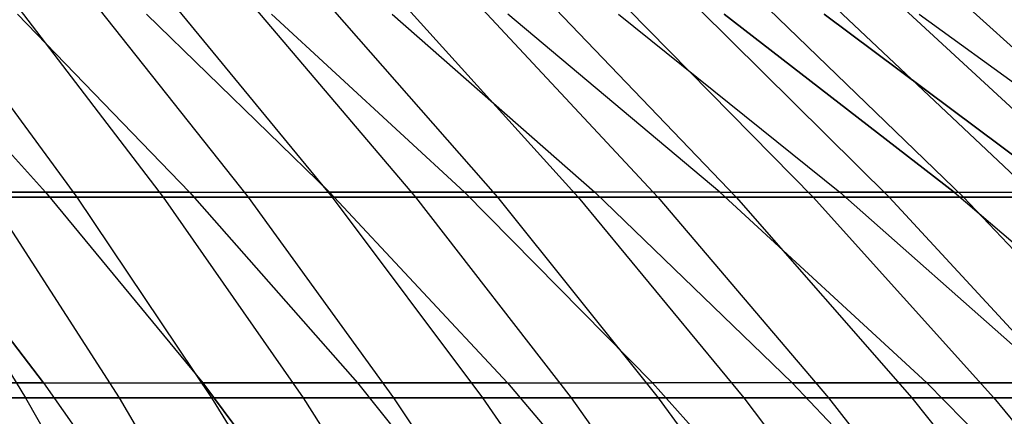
# Model space of a CAD drawing. Extents: x -125 to 125, y -143 to 0.
# Tile 201 of 241: x 15.06 to 22.1, y -34.46 to -31.63. Entities that reach past the tile are written whole.
import ezdxf

# ---------------------------------------------------------------- set-up
doc = ezdxf.new("R2010")
doc.units = 0
doc.header["$LTSCALE"] = 25.4
doc.layers.get('0').update_dxf_attribs({"linetype": 'CONTINUOUS'})

# ---------------------------------------------------------------- blocks, each defined once
blk = doc.blocks.new('NL2500026672_STL')
at = {"color": 0}
for p, q in [((14.096, -31.5853, -22.1263), (15.2486, -32.8588, -23.9355)), ((14.096, -31.5853, -22.1263), (15.2486, -32.8588, -23.9355)), ((14.096, -31.5853, 22.1263), (15.2486, -32.8588, 23.9355)), ((14.096, -31.5853, 22.1263), (15.2486, -32.8588, 23.9355)), ((14.4837, -31.548, 27.4879), (15.473, -32.8942, 29.3656)), ((14.4837, -31.548, 27.4879), (15.473, -32.8942, 29.3656)), ((15.0477, -31.5853, -21.4904), (16.2781, -32.8588, -23.2475)), ((15.0477, -31.5853, -21.4904), (16.2781, -32.8588, -23.2475)), ((16.2781, -32.8588, 23.2475), (15.0477, -31.5853, 21.4904)), ((16.2781, -32.8588, 23.2475), (15.0477, -31.5853, 21.4904)), ((15.06, -31.548, -27.1765), (16.0887, -32.8942, -29.0328)), ((15.06, -31.548, -27.1765), (16.0887, -32.8942, -29.0328)), ((15.6296, -31.548, 26.8529), (16.6972, -32.8942, 28.6872)), ((15.6296, -31.548, 26.8529), (16.6972, -32.8942, 28.6872)), ((15.9708, -31.5853, -20.8136), (17.2767, -32.8588, -22.5154)), ((15.9708, -31.5853, -20.8136), (17.2767, -32.8588, -22.5154)), ((15.9708, -31.5853, 20.8136), (17.2767, -32.8588, 22.5154)), ((15.9708, -31.5853, 20.8136), (17.2767, -32.8588, 22.5154)), ((17.2983, -32.8942, -28.3288), (16.1923, -31.548, -26.5174)), ((17.2983, -32.8942, -28.3288), (16.1923, -31.548, -26.5174)), ((16.7477, -31.548, 26.1702), (17.8917, -32.8942, 27.9578)), ((16.7477, -31.548, 26.1702), (17.8917, -32.8942, 27.9578)), ((16.8635, -31.5853, -20.0971), (18.2423, -32.8588, -21.7403)), ((16.8635, -31.5853, 20.0971), (18.2423, -32.8588, 21.7403)), ((16.8635, -31.5853, -20.0971), (18.2423, -32.8588, -21.7403)), ((16.8635, -31.5853, 20.0971), (18.2423, -32.8588, 21.7403)), ((17.2958, -31.548, -25.8112), (18.4772, -32.8942, -27.5744)), ((17.2958, -31.548, -25.8112), (18.4772, -32.8942, -27.5744)), ((17.7241, -31.5853, -19.3424), (19.1733, -32.8588, -20.9239)), ((17.7241, -31.5853, 19.3424), (19.1733, -32.8588, 20.9239)), ((17.7241, -31.5853, 19.3424), (19.1733, -32.8588, 20.9239)), ((17.7241, -31.5853, -19.3424), (19.1733, -32.8588, -20.9239)), ((17.8361, -31.548, 25.4409), (19.0544, -32.8942, 27.1787)), ((17.8361, -31.548, 25.4409), (19.0544, -32.8942, 27.1787)), ((18.3685, -31.548, -25.0592), (19.6232, -32.8942, -26.7709)), ((18.3685, -31.548, -25.0592), (19.6232, -32.8942, -26.7709)), ((20.0677, -32.8588, -20.0677), (18.5509, -31.5853, -18.5509)), ((20.0677, -32.8588, -20.0677), (18.5509, -31.5853, -18.5509)), ((20.0677, -32.8588, 20.0677), (18.5509, -31.5853, 18.5509)), ((20.0677, -32.8588, 20.0677), (18.5509, -31.5853, 18.5509)), ((18.8927, -31.548, 24.6663), (20.1833, -32.8942, 26.3512)), ((18.8927, -31.548, 24.6663), (20.1833, -32.8942, 26.3512)), ((19.3424, -31.5853, -17.7241), (20.9239, -32.8588, -19.1733)), ((19.3424, -31.5853, -17.7241), (20.9239, -32.8588, -19.1733)), ((19.3424, -31.5853, 17.7241), (20.9239, -32.8588, 19.1733)), ((19.3424, -31.5853, 17.7241), (20.9239, -32.8588, 19.1733)), ((19.4086, -31.548, -24.2625), (20.7343, -32.8942, -25.9199)), ((19.4086, -31.548, -24.2625), (20.7343, -32.8942, -25.9199)), ((19.9158, -31.548, 23.848), (21.2762, -32.8942, 25.477)), ((19.9158, -31.548, 23.848), (21.2762, -32.8942, 25.477)), ((20.0971, -31.5853, -16.8635), (21.7403, -32.8588, -18.2423)), ((20.0971, -31.5853, -16.8635), (21.7403, -32.8588, -18.2423)), ((21.7403, -32.8588, 18.2423), (20.0971, -31.5853, 16.8635)), ((21.7403, -32.8588, 18.2423), (20.0971, -31.5853, 16.8635)), ((21.8086, -32.8942, -25.0227), (20.4142, -31.548, -23.4228)), ((21.8086, -32.8942, -25.0227), (20.4142, -31.548, -23.4228)), ((20.8136, -31.5853, -15.9708), (22.5154, -32.8588, -17.2767)), ((20.8136, -31.5853, -15.9708), (22.5154, -32.8588, -17.2767)), ((22.5154, -32.8588, 17.2767), (20.8136, -31.5853, 15.9708)), ((22.5154, -32.8588, 17.2767), (20.8136, -31.5853, 15.9708)), ((20.9034, -31.548, 22.9872), (22.3313, -32.8942, 24.5574)), ((20.9034, -31.548, 22.9872), (22.3313, -32.8942, 24.5574)), ((21.3834, -31.548, -22.5414), (22.8441, -32.8942, -24.0811)), ((21.3834, -31.548, -22.5414), (22.8441, -32.8942, -24.0811)), ((21.4904, -31.5853, -15.0477), (23.2475, -32.8588, -16.2781)), ((21.4904, -31.5853, 15.0477), (23.2475, -32.8588, 16.2781)), ((21.4904, -31.5853, -15.0477), (23.2475, -32.8588, -16.2781)), ((21.4904, -31.5853, 15.0477), (23.2475, -32.8588, 16.2781)), ((21.8539, -31.548, 22.0855), (23.3467, -32.8942, 23.5941)), ((21.8539, -31.548, 22.0855), (23.3467, -32.8942, 23.5941)), ((14.19, -32.8588, -24.5778), (15.2486, -32.8588, -23.9355)), ((14.19, -32.8588, -24.5778), (15.2347, -34.2219, -26.3872)), ((14.19, -32.8588, -24.5778), (15.2347, -34.2219, -26.3872)), ((14.19, -32.8588, -24.5778), (15.2486, -32.8588, -23.9355)), ((15.2486, -32.8588, 23.9355), (14.19, -32.8588, 24.5778)), ((15.2347, -34.2219, 26.3872), (14.19, -32.8588, 24.5778)), ((15.2486, -32.8588, 23.9355), (14.19, -32.8588, 24.5778)), ((15.2347, -34.2219, 26.3872), (14.19, -32.8588, 24.5778)), ((15.2486, -32.8588, -23.9355), (16.2781, -32.8588, -23.2475)), ((15.2486, -32.8588, -23.9355), (16.3712, -34.2219, -25.6976)), ((15.2486, -32.8588, -23.9355), (16.3712, -34.2219, -25.6976)), ((15.2486, -32.8588, -23.9355), (16.2781, -32.8588, -23.2475)), ((16.2781, -32.8588, 23.2475), (15.2486, -32.8588, 23.9355)), ((15.2486, -32.8588, 23.9355), (16.3712, -34.2219, 25.6976)), ((16.2781, -32.8588, 23.2475), (15.2486, -32.8588, 23.9355)), ((15.2486, -32.8588, 23.9355), (16.3712, -34.2219, 25.6976)), ((16.2781, -32.8588, -23.2475), (17.2767, -32.8588, -22.5154)), ((16.2781, -32.8588, -23.2475), (17.4765, -34.2219, -24.959)), ((16.2781, -32.8588, -23.2475), (17.4765, -34.2219, -24.959)), ((16.2781, -32.8588, -23.2475), (17.2767, -32.8588, -22.5154)), ((16.2781, -32.8588, 23.2475), (17.4765, -34.2219, 24.959)), ((16.2781, -32.8588, 23.2475), (17.2767, -32.8588, 22.5154)), ((16.2781, -32.8588, 23.2475), (17.2767, -32.8588, 22.5154)), ((16.2781, -32.8588, 23.2475), (17.4765, -34.2219, 24.959)), ((17.2767, -32.8588, -22.5154), (18.2423, -32.8588, -21.7403)), ((17.2767, -32.8588, -22.5154), (18.5486, -34.2219, -24.173)), ((18.5486, -34.2219, 24.173), (17.2767, -32.8588, 22.5154)), ((18.2423, -32.8588, 21.7403), (17.2767, -32.8588, 22.5154)), ((18.5486, -34.2219, 24.173), (17.2767, -32.8588, 22.5154)), ((17.2767, -32.8588, -22.5154), (18.5486, -34.2219, -24.173)), ((17.2767, -32.8588, -22.5154), (18.2423, -32.8588, -21.7403)), ((18.2423, -32.8588, 21.7403), (17.2767, -32.8588, 22.5154)), ((18.2423, -32.8588, -21.7403), (19.1733, -32.8588, -20.9239)), ((18.2423, -32.8588, -21.7403), (19.5853, -34.2219, -23.3409)), ((19.1733, -32.8588, 20.9239), (18.2423, -32.8588, 21.7403)), ((18.2423, -32.8588, 21.7403), (19.5853, -34.2219, 23.3409)), ((18.2423, -32.8588, -21.7403), (19.1733, -32.8588, -20.9239)), ((18.2423, -32.8588, -21.7403), (19.5853, -34.2219, -23.3409)), ((18.2423, -32.8588, 21.7403), (19.5853, -34.2219, 23.3409)), ((19.1733, -32.8588, 20.9239), (18.2423, -32.8588, 21.7403)), ((20.5848, -34.2219, -22.4644), (19.1733, -32.8588, -20.9239)), ((20.5848, -34.2219, -22.4644), (19.1733, -32.8588, -20.9239)), ((20.0677, -32.8588, -20.0677), (19.1733, -32.8588, -20.9239)), ((20.0677, -32.8588, -20.0677), (19.1733, -32.8588, -20.9239)), ((20.0677, -32.8588, 20.0677), (19.1733, -32.8588, 20.9239)), ((19.1733, -32.8588, 20.9239), (20.5848, -34.2219, 22.4644)), ((20.0677, -32.8588, 20.0677), (19.1733, -32.8588, 20.9239)), ((19.1733, -32.8588, 20.9239), (20.5848, -34.2219, 22.4644)), ((20.0677, -32.8588, -20.0677), (21.5451, -34.2219, -21.5451)), ((20.0677, -32.8588, -20.0677), (20.9239, -32.8588, -19.1733)), ((20.0677, -32.8588, -20.0677), (21.5451, -34.2219, -21.5451)), ((20.0677, -32.8588, -20.0677), (20.9239, -32.8588, -19.1733)), ((20.0677, -32.8588, 20.0677), (20.9239, -32.8588, 19.1733)), ((20.0677, -32.8588, 20.0677), (21.5451, -34.2219, 21.5451)), ((20.0677, -32.8588, 20.0677), (20.9239, -32.8588, 19.1733)), ((20.0677, -32.8588, 20.0677), (21.5451, -34.2219, 21.5451)), ((20.9239, -32.8588, -19.1733), (21.7403, -32.8588, -18.2423)), ((20.9239, -32.8588, -19.1733), (22.4644, -34.2219, -20.5848)), ((20.9239, -32.8588, -19.1733), (22.4644, -34.2219, -20.5848)), ((20.9239, -32.8588, -19.1733), (21.7403, -32.8588, -18.2423)), ((21.7403, -32.8588, 18.2423), (20.9239, -32.8588, 19.1733)), ((22.4644, -34.2219, 20.5848), (20.9239, -32.8588, 19.1733)), ((21.7403, -32.8588, 18.2423), (20.9239, -32.8588, 19.1733)), ((22.4644, -34.2219, 20.5848), (20.9239, -32.8588, 19.1733)), ((21.7403, -32.8588, -18.2423), (22.5154, -32.8588, -17.2767)), ((21.7403, -32.8588, -18.2423), (23.3409, -34.2219, -19.5853)), ((21.7403, -32.8588, -18.2423), (23.3409, -34.2219, -19.5853)), ((21.7403, -32.8588, -18.2423), (22.5154, -32.8588, -17.2767)), ((21.7403, -32.8588, 18.2423), (22.5154, -32.8588, 17.2767)), ((21.7403, -32.8588, 18.2423), (23.3409, -34.2219, 19.5853)), ((21.7403, -32.8588, 18.2423), (23.3409, -34.2219, 19.5853)), ((21.7403, -32.8588, 18.2423), (22.5154, -32.8588, 17.2767)), ((14.2213, -32.8942, 29.9918), (15.473, -32.8942, 29.3656)), ((14.2213, -32.8942, 29.9918), (15.473, -32.8942, 29.3656)), ((14.2213, -32.8942, 29.9918), (15.1057, -34.3282, 31.8568)), ((14.2213, -32.8942, 29.9918), (15.1057, -34.3282, 31.8568)), ((14.8505, -32.8942, -29.6853), (15.774, -34.3282, -31.5313)), ((16.0887, -32.8942, -29.0328), (14.8505, -32.8942, -29.6853)), ((16.0887, -32.8942, -29.0328), (14.8505, -32.8942, -29.6853)), ((14.8505, -32.8942, -29.6853), (15.774, -34.3282, -31.5313)), ((15.473, -32.8942, 29.3656), (16.6972, -32.8942, 28.6872)), ((15.473, -32.8942, 29.3656), (16.6972, -32.8942, 28.6872)), ((15.473, -32.8942, 29.3656), (16.4352, -34.3282, 31.1917)), ((15.473, -32.8942, 29.3656), (16.4352, -34.3282, 31.1917)), ((16.0887, -32.8942, -29.0328), (17.0892, -34.3282, -30.8383)), ((17.2983, -32.8942, -28.3288), (16.0887, -32.8942, -29.0328)), ((17.2983, -32.8942, -28.3288), (16.0887, -32.8942, -29.0328)), ((16.0887, -32.8942, -29.0328), (17.0892, -34.3282, -30.8383)), ((16.6972, -32.8942, 28.6872), (17.8917, -32.8942, 27.9578)), ((16.6972, -32.8942, 28.6872), (17.8917, -32.8942, 27.9578)), ((16.6972, -32.8942, 28.6872), (17.7356, -34.3282, 30.4711)), ((16.6972, -32.8942, 28.6872), (17.7356, -34.3282, 30.4711)), ((18.4772, -32.8942, -27.5744), (17.2983, -32.8942, -28.3288)), ((18.4772, -32.8942, -27.5744), (17.2983, -32.8942, -28.3288)), ((18.374, -34.3282, -30.0904), (17.2983, -32.8942, -28.3288)), ((18.374, -34.3282, -30.0904), (17.2983, -32.8942, -28.3288)), ((17.8917, -32.8942, 27.9578), (19.0544, -32.8942, 27.1787)), ((17.8917, -32.8942, 27.9578), (19.0544, -32.8942, 27.1787)), ((17.8917, -32.8942, 27.9578), (19.0044, -34.3282, 29.6964)), ((17.8917, -32.8942, 27.9578), (19.0044, -34.3282, 29.6964)), ((18.4772, -32.8942, -27.5744), (19.6262, -34.3282, -29.2891)), ((19.6232, -32.8942, -26.7709), (18.4772, -32.8942, -27.5744)), ((19.6232, -32.8942, -26.7709), (18.4772, -32.8942, -27.5744)), ((18.4772, -32.8942, -27.5744), (19.6262, -34.3282, -29.2891)), ((19.0544, -32.8942, 27.1787), (20.1833, -32.8942, 26.3512)), ((19.0544, -32.8942, 27.1787), (20.1833, -32.8942, 26.3512)), ((19.0544, -32.8942, 27.1787), (20.2394, -34.3282, 28.8688)), ((19.0544, -32.8942, 27.1787), (20.2394, -34.3282, 28.8688)), ((19.6232, -32.8942, -26.7709), (20.8435, -34.3282, -28.4357)), ((20.7343, -32.8942, -25.9199), (19.6232, -32.8942, -26.7709)), ((20.7343, -32.8942, -25.9199), (19.6232, -32.8942, -26.7709)), ((19.6232, -32.8942, -26.7709), (20.8435, -34.3282, -28.4357)), ((20.1833, -32.8942, 26.3512), (21.2762, -32.8942, 25.477)), ((20.1833, -32.8942, 26.3512), (21.2762, -32.8942, 25.477)), ((20.1833, -32.8942, 26.3512), (21.4384, -34.3282, 27.9899)), ((20.1833, -32.8942, 26.3512), (21.4384, -34.3282, 27.9899)), ((20.7343, -32.8942, -25.9199), (22.0237, -34.3282, -27.5317)), ((21.8086, -32.8942, -25.0227), (20.7343, -32.8942, -25.9199)), ((21.8086, -32.8942, -25.0227), (20.7343, -32.8942, -25.9199)), ((20.7343, -32.8942, -25.9199), (22.0237, -34.3282, -27.5317)), ((21.2762, -32.8942, 25.477), (22.3313, -32.8942, 24.5574)), ((21.2762, -32.8942, 25.477), (22.3313, -32.8942, 24.5574)), ((21.2762, -32.8942, 25.477), (22.5993, -34.3282, 27.0613)), ((21.2762, -32.8942, 25.477), (22.5993, -34.3282, 27.0613)), ((22.8441, -32.8942, -24.0811), (21.8086, -32.8942, -25.0227)), ((22.8441, -32.8942, -24.0811), (21.8086, -32.8942, -25.0227)), ((23.1648, -34.3282, -26.5788), (21.8086, -32.8942, -25.0227)), ((23.1648, -34.3282, -26.5788), (21.8086, -32.8942, -25.0227)), ((14.0692, -34.2219, -27.0266), (15.2347, -34.2219, -26.3872)), ((14.0692, -34.2219, -27.0266), (15.2347, -34.2219, -26.3872)), ((15.2347, -34.2219, 26.3872), (14.0692, -34.2219, 27.0266)), ((15.2347, -34.2219, 26.3872), (14.0692, -34.2219, 27.0266)), ((15.2347, -34.2219, -26.3872), (16.3712, -34.2219, -25.6976)), ((15.2347, -34.2219, -26.3872), (16.2496, -35.672, -28.1451)), ((15.2347, -34.2219, -26.3872), (16.2496, -35.672, -28.1451)), ((15.2347, -34.2219, -26.3872), (16.3712, -34.2219, -25.6976)), ((15.2347, -34.2219, 26.3872), (16.3712, -34.2219, 25.6976)), ((15.2347, -34.2219, 26.3872), (16.2496, -35.672, 28.1451)), ((15.2347, -34.2219, 26.3872), (16.3712, -34.2219, 25.6976)), ((15.2347, -34.2219, 26.3872), (16.2496, -35.672, 28.1451)), ((16.3712, -34.2219, -25.6976), (17.4765, -34.2219, -24.959)), ((16.3712, -34.2219, -25.6976), (17.4618, -35.672, -27.4095)), ((16.3712, -34.2219, -25.6976), (17.4618, -35.672, -27.4095)), ((16.3712, -34.2219, -25.6976), (17.4765, -34.2219, -24.959)), ((17.4765, -34.2219, 24.959), (16.3712, -34.2219, 25.6976)), ((17.4618, -35.672, 27.4095), (16.3712, -34.2219, 25.6976)), ((17.4765, -34.2219, 24.959), (16.3712, -34.2219, 25.6976)), ((17.4618, -35.672, 27.4095), (16.3712, -34.2219, 25.6976)), ((17.4765, -34.2219, -24.959), (18.5486, -34.2219, -24.173)), ((17.4765, -34.2219, -24.959), (18.6408, -35.672, -26.6218)), ((18.5486, -34.2219, 24.173), (17.4765, -34.2219, 24.959)), ((17.4765, -34.2219, 24.959), (18.6408, -35.672, 26.6218)), ((18.5486, -34.2219, 24.173), (17.4765, -34.2219, 24.959)), ((17.4765, -34.2219, 24.959), (18.6408, -35.672, 26.6218)), ((17.4765, -34.2219, -24.959), (18.6408, -35.672, -26.6218)), ((17.4765, -34.2219, -24.959), (18.5486, -34.2219, -24.173)), ((18.5486, -34.2219, -24.173), (19.5853, -34.2219, -23.3409)), ((18.5486, -34.2219, -24.173), (19.7843, -35.672, -25.7833)), ((18.5486, -34.2219, 24.173), (19.7843, -35.672, 25.7833)), ((18.5486, -34.2219, 24.173), (19.5853, -34.2219, 23.3409)), ((18.5486, -34.2219, 24.173), (19.5853, -34.2219, 23.3409)), ((18.5486, -34.2219, 24.173), (19.7843, -35.672, 25.7833)), ((18.5486, -34.2219, -24.173), (19.5853, -34.2219, -23.3409)), ((18.5486, -34.2219, -24.173), (19.7843, -35.672, -25.7833)), ((20.8901, -35.672, -24.8958), (19.5853, -34.2219, -23.3409)), ((20.8901, -35.672, -24.8958), (19.5853, -34.2219, -23.3409)), ((20.5848, -34.2219, -22.4644), (19.5853, -34.2219, -23.3409)), ((20.5848, -34.2219, -22.4644), (19.5853, -34.2219, -23.3409)), ((20.8901, -35.672, 24.8958), (19.5853, -34.2219, 23.3409)), ((20.5848, -34.2219, 22.4644), (19.5853, -34.2219, 23.3409)), ((20.8901, -35.672, 24.8958), (19.5853, -34.2219, 23.3409)), ((20.5848, -34.2219, 22.4644), (19.5853, -34.2219, 23.3409)), ((20.5848, -34.2219, -22.4644), (21.9561, -35.672, -23.9609)), ((20.5848, -34.2219, -22.4644), (21.5451, -34.2219, -21.5451)), ((20.5848, -34.2219, -22.4644), (21.9561, -35.672, -23.9609)), ((20.5848, -34.2219, -22.4644), (21.5451, -34.2219, -21.5451)), ((21.5451, -34.2219, 21.5451), (20.5848, -34.2219, 22.4644)), ((20.5848, -34.2219, 22.4644), (21.9561, -35.672, 23.9609)), ((20.5848, -34.2219, 22.4644), (21.9561, -35.672, 23.9609)), ((21.5451, -34.2219, 21.5451), (20.5848, -34.2219, 22.4644)), ((21.5451, -34.2219, -21.5451), (22.4644, -34.2219, -20.5848)), ((21.5451, -34.2219, -21.5451), (22.9804, -35.672, -22.9804)), ((21.5451, -34.2219, -21.5451), (22.9804, -35.672, -22.9804)), ((21.5451, -34.2219, -21.5451), (22.4644, -34.2219, -20.5848)), ((22.4644, -34.2219, 20.5848), (21.5451, -34.2219, 21.5451)), ((21.5451, -34.2219, 21.5451), (22.9804, -35.672, 22.9804)), ((22.4644, -34.2219, 20.5848), (21.5451, -34.2219, 21.5451)), ((21.5451, -34.2219, 21.5451), (22.9804, -35.672, 22.9804)), ((13.7493, -34.3282, 32.4653), (15.1057, -34.3282, 31.8568)), ((13.7493, -34.3282, 32.4653), (15.1057, -34.3282, 31.8568)), ((15.774, -34.3282, -31.5313), (14.4307, -34.3282, -32.1682)), ((15.774, -34.3282, -31.5313), (14.4307, -34.3282, -32.1682)), ((15.1057, -34.3282, 31.8568), (16.4352, -34.3282, 31.1917)), ((15.1057, -34.3282, 31.8568), (16.4352, -34.3282, 31.1917)), ((15.1057, -34.3282, 31.8568), (15.9636, -35.8473, 33.666)), ((15.1057, -34.3282, 31.8568), (15.9636, -35.8473, 33.666)), ((15.774, -34.3282, -31.5313), (16.6698, -35.8473, -33.3219)), ((17.0892, -34.3282, -30.8383), (15.774, -34.3282, -31.5313)), ((17.0892, -34.3282, -30.8383), (15.774, -34.3282, -31.5313)), ((15.774, -34.3282, -31.5313), (16.6698, -35.8473, -33.3219)), ((16.4352, -34.3282, 31.1917), (17.7356, -34.3282, 30.4711)), ((16.4352, -34.3282, 31.1917), (17.7356, -34.3282, 30.4711)), ((16.4352, -34.3282, 31.1917), (17.3686, -35.8473, 32.9631)), ((16.4352, -34.3282, 31.1917), (17.3686, -35.8473, 32.9631)), ((17.0892, -34.3282, -30.8383), (18.0597, -35.8473, -32.5896)), ((18.374, -34.3282, -30.0904), (17.0892, -34.3282, -30.8383)), ((18.374, -34.3282, -30.0904), (17.0892, -34.3282, -30.8383)), ((17.0892, -34.3282, -30.8383), (18.0597, -35.8473, -32.5896)), ((17.7356, -34.3282, 30.4711), (19.0044, -34.3282, 29.6964)), ((17.7356, -34.3282, 30.4711), (19.0044, -34.3282, 29.6964)), ((17.7356, -34.3282, 30.4711), (18.7428, -35.8473, 32.2016)), ((17.7356, -34.3282, 30.4711), (18.7428, -35.8473, 32.2016)), ((19.6262, -34.3282, -29.2891), (18.374, -34.3282, -30.0904)), ((19.6262, -34.3282, -29.2891), (18.374, -34.3282, -30.0904)), ((19.4175, -35.8473, -31.7993), (18.374, -34.3282, -30.0904)), ((19.4175, -35.8473, -31.7993), (18.374, -34.3282, -30.0904)), ((19.0044, -34.3282, 29.6964), (20.2394, -34.3282, 28.8688)), ((19.0044, -34.3282, 29.6964), (20.2394, -34.3282, 28.8688)), ((19.0044, -34.3282, 29.6964), (20.0836, -35.8473, 31.3828)), ((19.0044, -34.3282, 29.6964), (20.0836, -35.8473, 31.3828)), ((19.6262, -34.3282, -29.2891), (20.7408, -35.8473, -30.9524)), ((20.8435, -34.3282, -28.4357), (19.6262, -34.3282, -29.2891)), ((20.8435, -34.3282, -28.4357), (19.6262, -34.3282, -29.2891)), ((19.6262, -34.3282, -29.2891), (20.7408, -35.8473, -30.9524)), ((20.2394, -34.3282, 28.8688), (21.4384, -34.3282, 27.9899)), ((20.2394, -34.3282, 28.8688), (21.4384, -34.3282, 27.9899)), ((20.2394, -34.3282, 28.8688), (21.3888, -35.8473, 30.5083)), ((20.2394, -34.3282, 28.8688), (21.3888, -35.8473, 30.5083)), ((20.8435, -34.3282, -28.4357), (22.0272, -35.8473, -30.0505)), ((22.0237, -34.3282, -27.5317), (20.8435, -34.3282, -28.4357)), ((22.0237, -34.3282, -27.5317), (20.8435, -34.3282, -28.4357)), ((20.8435, -34.3282, -28.4357), (22.0272, -35.8473, -30.0505)), ((21.4384, -34.3282, 27.9899), (22.5993, -34.3282, 27.0613)), ((21.4384, -34.3282, 27.9899), (22.5993, -34.3282, 27.0613)), ((21.4384, -34.3282, 27.9899), (22.6559, -35.8473, 29.5795)), ((21.4384, -34.3282, 27.9899), (22.6559, -35.8473, 29.5795)), ((22.0237, -34.3282, -27.5317), (23.2745, -35.8473, -29.0952)), ((23.1648, -34.3282, -26.5788), (22.0237, -34.3282, -27.5317)), ((23.1648, -34.3282, -26.5788), (22.0237, -34.3282, -27.5317)), ((22.0237, -34.3282, -27.5317), (23.2745, -35.8473, -29.0952))]:
    blk.add_line(p, q, dxfattribs=at)

msp = doc.modelspace()

# ---------------------------------------------------------------- block references
at = {"color": 253}
msp.add_blockref('NL2500026672_STL', (0, 0), dxfattribs=at)

doc.saveas('drawing.dxf')
